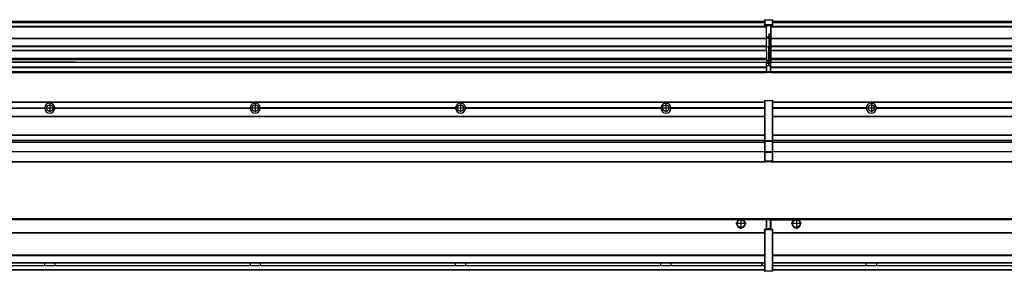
# Model space of a CAD drawing. Header units: inches. Extents: x -381 to 29822, y -418 to 176.
# Tile 29 of 49: x 11124 to 12083, y -154 to 90. Entities that reach past the tile are written whole.
import ezdxf

# ---------------------------------------------------------------- set-up
doc = ezdxf.new("R2010")
doc.units = ezdxf.units.IN
doc.linetypes.add('DOT_CENTER', pattern=[14, 12, -1, 0, -1])
doc.layers.add('1', color=7, linetype='Continuous')

# ---------------------------------------------------------------- blocks, each defined once
blk = doc.blocks.new('Modulos_intermedio__FL-14__8__21', base_point=(11855.18, -48.03))
at = {"color": 7, "linetype": 'Continuous'}
for p, q in [((11856.88, 10.47), (13249.18, 10.47)), ((11856.88, 10.22), (13249.18, 10.22)), ((11876.43, 10.47), (11876.48, 10.52)), ((11876.48, 10.52), (11883.88, 10.52)), ((11883.93, 10.47), (11883.88, 10.52)), ((11948.29, 4.77), (11856.88, 4.77)), ((11948.28, 4.47), (11856.88, 4.47)), ((11948.29, 4.17), (11856.88, 4.17)), ((11948.28, 4.47), (11948.29, 4.77)), ((11948.29, 4.17), (11948.28, 4.47)), ((11950.45, 6.05), (11950.44, 6.04)), ((11950.44, 2.91), (11950.45, 2.89)), ((12148.29, 4.77), (11958.07, 4.77)), ((11958.07, 4.77), (11958.08, 4.47)), ((11958.08, 4.47), (11958.07, 4.17)), ((12148.29, 4.17), (11958.07, 4.17)), ((12148.28, 4.47), (11958.08, 4.47)), ((11856.88, -3.53), (13249.18, -3.53)), ((11856.88, -3.78), (13249.18, -3.78)), ((13249.18, -4.03), (11856.88, -4.03)), ((11856.88, -21.53), (13249.18, -21.53)), ((11856.88, -21.78), (13249.18, -21.78)), ((11856.88, -26.73), (13249.18, -26.73)), ((11856.88, -26.82), (13249.18, -26.82)), ((11856.88, -28.37), (13249.18, -28.37)), ((11856.88, -28.53), (13249.18, -28.53)), ((11856.88, -28.65), (13249.18, -28.65)), ((13249.18, -38.02), (11856.88, -38.02)), ((13249.18, -38.11), (11856.88, -38.11)), ((11855.18, -47.53), (11855.18, -48.03)), ((11856.63, -47.53), (13249.43, -47.53)), ((11855.18, -48.03), (13251.18, -48.03))]:
    blk.add_line(p, q, dxfattribs=at)
blk.add_circle((11953.18, 4.47), 3.15, dxfattribs=at)
for start, end in [(3.5101, 176.4899), (183.51008, 356.48992)]:
    blk.add_arc((11953.18, 4.47), 4.9, start, end, dxfattribs=at)
at = {"layer": '1', "color": 2, "linetype": 'DOT_CENTER'}
for p, q in [((11957.33, 4.47), (11949.03, 4.47)), ((11953.18, 8.62), (11953.18, 0.32))]:
    blk.add_line(p, q, dxfattribs=at)
blk = doc.blocks.new('Modulos_intermedio__FL-14__7__25', base_point=(10455.18, -48.03))
at = {"color": 7, "linetype": 'Continuous'}
for p, q in [((10456.88, 10.47), (11849.18, 10.47)), ((10456.88, 10.22), (11849.18, 10.22)), ((11822.43, 10.47), (11822.48, 10.52)), ((11822.48, 10.52), (11829.88, 10.52)), ((11829.93, 10.47), (11829.88, 10.52)), ((11849.18, 11.72), (11849.19, 11.79)), ((11849.18, 11.72), (11849.18, 11.47)), ((11849.18, 11.47), (11849.43, 11.47)), ((11849.18, 11.47), (11849.18, -27.21)), ((11849.19, 11.79), (11849.2, 11.82)), ((11849.2, 11.82), (11849.22, 11.86)), ((11849.22, 11.86), (11849.25, 11.9)), ((11849.25, 11.9), (11849.29, 11.93)), ((11849.29, 11.93), (11849.34, 11.96)), ((11849.34, 11.96), (11849.36, 11.96)), ((11849.36, 11.96), (11849.43, 11.97)), ((11849.43, 11.97), (11856.63, 11.97)), ((11849.43, 11.97), (11849.43, 11.47)), ((11849.43, 11.47), (11849.43, -27.21)), ((11856.63, 11.47), (11849.43, 11.47)), ((11856.7, 11.96), (11856.63, 11.97)), ((11856.63, 11.97), (11856.63, 11.47)), ((11856.63, 11.47), (11856.63, -27.21)), ((11856.88, 11.47), (11856.63, 11.47)), ((11856.72, 11.96), (11856.7, 11.96)), ((11856.76, 11.93), (11856.72, 11.96)), ((11856.8, 11.9), (11856.76, 11.93)), ((11856.84, 11.86), (11856.8, 11.9)), ((11856.86, 11.82), (11856.84, 11.86)), ((11856.87, 11.79), (11856.86, 11.82)), ((11856.88, 11.72), (11856.87, 11.79)), ((11856.88, 11.72), (11856.88, 11.47)), ((11856.88, 11.47), (11856.88, -27.21)), ((10958.07, 4.77), (11148.29, 4.77)), ((11148.29, 4.17), (10958.07, 4.17)), ((11148.28, 4.47), (10958.08, 4.47)), ((11148.28, 4.47), (11148.29, 4.77)), ((11148.29, 4.17), (11148.28, 4.47)), ((11158.07, 4.77), (11348.29, 4.77)), ((11158.07, 4.77), (11158.08, 4.47)), ((11158.08, 4.47), (11158.07, 4.17)), ((11348.29, 4.17), (11158.07, 4.17)), ((11348.28, 4.47), (11158.08, 4.47)), ((11348.28, 4.47), (11348.29, 4.77)), ((11348.29, 4.17), (11348.28, 4.47)), ((11548.29, 4.77), (11358.07, 4.77)), ((11358.08, 4.47), (11358.07, 4.77)), ((11358.07, 4.17), (11358.08, 4.47)), ((11548.29, 4.17), (11358.07, 4.17)), ((11548.28, 4.47), (11358.08, 4.47)), ((11548.29, 4.77), (11548.28, 4.47)), ((11548.28, 4.47), (11548.29, 4.17)), ((11558.08, 4.47), (11558.07, 4.77)), ((11748.29, 4.77), (11558.07, 4.77)), ((11558.07, 4.17), (11558.08, 4.47)), ((11748.29, 4.17), (11558.07, 4.17)), ((11748.28, 4.47), (11558.08, 4.47)), ((11748.29, 4.77), (11748.28, 4.47)), ((11748.28, 4.47), (11748.29, 4.17)), ((11849.18, 4.77), (11758.07, 4.77)), ((11758.08, 4.47), (11758.07, 4.77)), ((11758.07, 4.17), (11758.08, 4.47)), ((11849.18, 4.17), (11758.07, 4.17)), ((11849.18, 4.47), (11758.08, 4.47)), ((10456.88, -3.53), (11849.18, -3.53)), ((10456.88, -3.78), (11849.18, -3.78)), ((11849.18, -4.03), (10456.88, -4.03)), ((10456.88, -21.53), (11849.18, -21.53)), ((10456.88, -21.78), (11849.18, -21.78)), ((10456.88, -26.73), (11849.18, -26.73)), ((10456.88, -26.82), (11849.18, -26.82)), ((10456.88, -28.37), (11849.18, -28.37)), ((10456.88, -28.53), (11849.18, -28.53)), ((10456.88, -28.65), (11849.18, -28.65)), ((11849.18, -27.21), (11849.18, -27.52)), ((11849.18, -27.21), (11849.43, -27.21)), ((11849.18, -27.52), (11849.19, -27.54)), ((11849.18, -27.52), (11849.18, -38.19)), ((11849.19, -27.54), (11849.22, -27.57)), ((11849.22, -27.57), (11849.25, -27.59)), ((11849.25, -27.59), (11849.29, -27.6)), ((11849.29, -27.6), (11849.34, -27.61)), ((11849.34, -27.61), (11849.36, -27.61)), ((11849.36, -27.61), (11849.43, -27.62)), ((11849.43, -27.21), (11856.63, -27.21)), ((11849.43, -27.21), (11849.43, -27.62)), ((11849.43, -27.62), (11856.63, -27.62)), ((11849.43, -27.62), (11849.43, -38.3)), ((11856.88, -27.21), (11856.63, -27.21)), ((11856.63, -27.21), (11856.63, -27.62)), ((11856.7, -27.61), (11856.63, -27.62)), ((11856.63, -27.62), (11856.63, -38.3)), ((11856.72, -27.61), (11856.7, -27.61)), ((11856.76, -27.6), (11856.72, -27.61)), ((11856.8, -27.59), (11856.76, -27.6)), ((11856.84, -27.57), (11856.8, -27.59)), ((11856.87, -27.54), (11856.84, -27.57)), ((11856.88, -27.52), (11856.87, -27.54)), ((11856.88, -27.21), (11856.88, -27.52)), ((11856.88, -27.52), (11856.88, -38.19)), ((11849.18, -38.02), (10456.88, -38.02)), ((11849.18, -38.11), (10456.88, -38.11)), ((11849.18, -38.19), (11849.19, -38.22)), ((11849.18, -38.19), (11849.18, -38.71)), ((11849.19, -38.22), (11849.22, -38.25)), ((11849.22, -38.25), (11849.25, -38.27)), ((11849.25, -38.27), (11849.29, -38.28)), ((11849.29, -38.28), (11849.34, -38.29)), ((11849.34, -38.29), (11849.36, -38.29)), ((11849.36, -38.29), (11849.43, -38.3)), ((11849.43, -38.3), (11849.43, -38.71)), ((11856.63, -38.3), (11849.43, -38.3)), ((11856.7, -38.29), (11856.63, -38.3)), ((11856.63, -38.3), (11856.63, -38.71)), ((11856.72, -38.29), (11856.7, -38.29)), ((11856.76, -38.28), (11856.72, -38.29)), ((11856.8, -38.27), (11856.76, -38.28)), ((11856.84, -38.25), (11856.8, -38.27)), ((11856.87, -38.22), (11856.84, -38.25)), ((11856.88, -38.19), (11856.87, -38.22)), ((11856.88, -38.19), (11856.88, -38.71)), ((10456.63, -47.53), (11849.43, -47.53)), ((11849.18, -38.71), (11849.43, -38.71)), ((11849.18, -38.71), (11849.18, -47.03)), ((11849.18, -47.03), (11849.43, -47.03)), ((11849.18, -47.03), (11849.18, -47.28)), ((11849.18, -47.28), (11849.19, -47.34)), ((11849.19, -47.34), (11849.2, -47.37)), ((11849.2, -47.37), (11849.22, -47.41)), ((11849.22, -47.41), (11849.25, -47.45)), ((11849.25, -47.45), (11849.29, -47.49)), ((11849.29, -47.49), (11849.34, -47.51)), ((11849.34, -47.51), (11849.36, -47.52)), ((11849.36, -47.52), (11849.43, -47.53)), ((11849.43, -38.71), (11849.43, -47.03)), ((11856.63, -38.71), (11849.43, -38.71)), ((11849.43, -47.03), (11856.63, -47.03)), ((11849.43, -47.03), (11849.43, -47.53)), ((11849.43, -47.53), (11856.63, -47.53)), ((11851.18, -47.53), (11851.18, -48.03)), ((11856.88, -38.71), (11856.63, -38.71)), ((11856.63, -38.71), (11856.63, -47.03)), ((11856.63, -47.03), (11856.63, -47.53)), ((11856.88, -47.03), (11856.63, -47.03)), ((11856.7, -47.52), (11856.63, -47.53)), ((11856.72, -47.51), (11856.7, -47.52)), ((11856.76, -47.49), (11856.72, -47.51)), ((11856.8, -47.45), (11856.76, -47.49)), ((11856.84, -47.41), (11856.8, -47.45)), ((11856.86, -47.37), (11856.84, -47.41)), ((11856.87, -47.34), (11856.86, -47.37)), ((11856.88, -47.28), (11856.87, -47.34)), ((11856.88, -38.71), (11856.88, -47.03)), ((11856.88, -47.03), (11856.88, -47.28)), ((10455.18, -48.03), (11851.18, -48.03))]:
    blk.add_line(p, q, dxfattribs=at)
for centre in [(11153.18, 4.47), (11353.18, 4.47), (11553.18, 4.47), (11753.18, 4.47)]:
    blk.add_circle(centre, 3.15, dxfattribs=at)
for centre, start, end in [((11153.18, 4.47), 3.5101, 176.4899), ((11153.18, 4.47), 183.51008, 356.48992), ((11353.18, 4.47), 3.5101, 176.4899), ((11353.18, 4.47), 183.51008, 356.48992), ((11553.18, 4.47), 3.5101, 176.4899), ((11553.18, 4.47), 183.51008, 356.48992), ((11753.18, 4.47), 3.5101, 176.4899), ((11753.18, 4.47), 183.51008, 356.48992)]:
    blk.add_arc(centre, 4.9, start, end, dxfattribs=at)
at = {"layer": '1', "color": 2, "linetype": 'DOT_CENTER'}
for p, q in [((11157.33, 4.47), (11149.03, 4.47)), ((11153.18, 8.62), (11153.18, 0.32)), ((11357.33, 4.47), (11349.03, 4.47)), ((11353.18, 8.62), (11353.18, 0.32)), ((11557.33, 4.47), (11549.03, 4.47)), ((11553.18, 8.62), (11553.18, 0.32)), ((11757.33, 4.47), (11749.03, 4.47)), ((11753.18, 8.62), (11753.18, 0.32))]:
    blk.add_line(p, q, dxfattribs=at)
blk = doc.blocks.new('F-288__38', base_point=(621.12, -75.97))
for name, p in [('Modulos_intermedio__FL-14__7__25', (10455.18, -48.03)), ('Modulos_intermedio__FL-14__8__21', (11855.18, -48.03))]:
    blk.add_blockref(name, p)
blk = doc.blocks.new('Alzado2', base_point=(2889, -32))
blk.add_blockref('F-288__38', (621.12, -75.97))
blk = doc.blocks.new('Modulos_intermedio__FL-14__8__50', base_point=(11855.18, 38.97))
at = {"color": 7, "linetype": 'Continuous'}
for p, q in [((11856.88, 88.97), (13249.18, 88.97)), ((11856.88, 88.96), (13249.18, 88.96)), ((11856.88, 88.35), (13249.18, 88.35)), ((11856.88, 88.03), (13249.18, 88.03)), ((11856.88, 87.7), (13249.18, 87.7)), ((11855.18, 84.47), (11855.18, 83.99)), ((11855.18, 83.99), (11855.18, 83.97)), ((13251.18, 83.99), (11855.18, 83.99)), ((11855.18, 83.97), (11855.18, 83.47)), ((11855.18, 83.97), (13251.18, 83.97)), ((11855.18, 83.47), (11855.18, 72.41)), ((11855.18, 83.47), (13251.18, 83.47)), ((11855.18, 72.41), (11855.18, 72.16)), ((11855.18, 72.41), (13251.18, 72.41)), ((11855.18, 72.16), (13251.18, 72.16)), ((11855.18, 72.16), (11855.18, 64.79)), ((13251.18, 64.79), (11855.18, 64.79)), ((11855.18, 64.79), (11855.18, 64.54)), ((11855.18, 64.54), (11855.18, 60.91)), ((11855.18, 64.54), (13251.18, 64.54)), ((11855.18, 60.91), (11855.18, 60.41)), ((11855.18, 60.91), (13251.18, 60.91)), ((11855.18, 60.41), (13251.18, 60.41)), ((11855.18, 60.41), (11855.18, 59.42)), ((11855.18, 59.42), (11855.18, 53.15)), ((11855.18, 53.15), (11855.18, 51.48)), ((11855.18, 53.15), (13251.18, 53.15)), ((13251.18, 51.48), (11855.18, 51.48)), ((11855.18, 51.48), (11855.18, 51.37)), ((11855.18, 51.37), (11855.18, 49.19)), ((11855.18, 49.19), (11855.18, 49.16)), ((11855.18, 49.19), (12169.43, 49.19)), ((11855.18, 44.48), (11855.18, 49.16)), ((11855.18, 49.16), (12169.43, 49.16)), ((11855.18, 44.48), (11855.18, 44.04)), ((11855.18, 44.48), (13251.13, 44.48)), ((11855.18, 39.97), (11855.18, 44.04)), ((11855.18, 44.04), (13251.13, 44.04)), ((11855.18, 39.97), (11855.18, 39.47)), ((11855.18, 39.97), (13251.13, 39.97)), ((11855.18, 39.47), (11855.18, 39.22)), ((11855.18, 39.47), (13251.13, 39.47)), ((11855.18, 39.22), (11855.18, 38.97)), ((11855.18, 39.22), (13251.13, 39.22)), ((11855.18, 38.97), (13251.13, 38.97))]:
    blk.add_line(p, q, dxfattribs=at)
blk = doc.blocks.new('Modulos_intermedio__FL-14__7__54', base_point=(10455.18, 38.97))
at = {"color": 7, "linetype": 'Continuous'}
for p, q in [((10456.88, 88.97), (11849.18, 88.97)), ((10456.88, 88.96), (11849.18, 88.96)), ((10456.88, 88.35), (11849.18, 88.35)), ((10456.88, 88.03), (11849.18, 88.03)), ((10456.88, 87.7), (11849.18, 87.7)), ((11849.18, 90.22), (11849.19, 90.29)), ((11849.18, 90.22), (11849.2, 90.24)), ((11849.18, 90.16), (11849.18, 90.22)), ((11849.18, 90.22), (11849.18, 90.16)), ((11849.18, 90.16), (11849.18, 85.33)), ((11849.19, 90.29), (11849.2, 90.32)), ((11849.2, 90.32), (11849.22, 90.36)), ((11849.2, 90.24), (11849.22, 90.28)), ((11849.22, 90.36), (11849.25, 90.4)), ((11849.22, 90.28), (11849.25, 90.32)), ((11849.25, 90.4), (11849.29, 90.43)), ((11849.25, 90.32), (11849.29, 90.35)), ((11849.29, 90.43), (11849.34, 90.46)), ((11849.29, 90.35), (11849.34, 90.37)), ((11849.34, 90.46), (11849.36, 90.46)), ((11849.34, 90.37), (11849.36, 90.38)), ((11849.36, 90.46), (11849.43, 90.47)), ((11849.36, 90.38), (11849.43, 90.39)), ((11849.43, 90.47), (11856.63, 90.47)), ((11849.43, 90.47), (11849.43, 90.39)), ((11849.43, 90.39), (11856.63, 90.39)), ((11849.43, 90.39), (11849.43, 85.56)), ((11856.7, 90.46), (11856.63, 90.47)), ((11856.63, 90.47), (11856.63, 90.39)), ((11856.7, 90.38), (11856.63, 90.39)), ((11856.63, 90.39), (11856.63, 85.56)), ((11856.72, 90.46), (11856.7, 90.46)), ((11856.72, 90.37), (11856.7, 90.38)), ((11856.76, 90.43), (11856.72, 90.46)), ((11856.76, 90.35), (11856.72, 90.37)), ((11856.8, 90.4), (11856.76, 90.43)), ((11856.8, 90.32), (11856.76, 90.35)), ((11856.84, 90.36), (11856.8, 90.4)), ((11856.84, 90.28), (11856.8, 90.32)), ((11856.86, 90.32), (11856.84, 90.36)), ((11856.86, 90.24), (11856.84, 90.28)), ((11856.87, 90.29), (11856.86, 90.32)), ((11856.88, 90.22), (11856.86, 90.24)), ((11856.88, 90.22), (11856.87, 90.29)), ((11856.88, 90.16), (11856.88, 90.22)), ((11856.88, 90.22), (11856.88, 90.16)), ((11856.88, 90.16), (11856.88, 85.33)), ((11851.18, 83.99), (10455.18, 83.99)), ((10455.18, 83.97), (11851.18, 83.97)), ((10455.18, 83.47), (11851.18, 83.47)), ((11849.18, 85.33), (11849.19, 85.4)), ((11849.18, 85.33), (11849.18, 85.22)), ((11849.18, 85.22), (11849.19, 85.29)), ((11849.18, 85.22), (11849.18, 84.97)), ((11849.18, 84.97), (11849.18, 84.72)), ((11849.18, 84.97), (11849.43, 84.97)), ((11849.19, 84.66), (11849.18, 84.72)), ((11849.19, 85.4), (11849.2, 85.42)), ((11849.19, 85.29), (11849.2, 85.32)), ((11849.2, 84.63), (11849.19, 84.66)), ((11849.2, 85.42), (11849.22, 85.46)), ((11849.2, 85.32), (11849.22, 85.36)), ((11849.22, 84.59), (11849.2, 84.63)), ((11849.22, 85.46), (11849.25, 85.5)), ((11849.22, 85.36), (11849.25, 85.4)), ((11849.22, 85.36), (11849.25, 85.4)), ((11849.25, 84.55), (11849.22, 84.59)), ((11849.25, 85.5), (11849.29, 85.53)), ((11849.25, 85.4), (11849.29, 85.43)), ((11849.29, 84.51), (11849.25, 84.55)), ((11849.29, 85.53), (11849.34, 85.55)), ((11849.29, 85.43), (11849.34, 85.46)), ((11849.29, 85.43), (11849.34, 85.46)), ((11849.34, 84.49), (11849.29, 84.51)), ((11849.34, 85.55), (11849.36, 85.55)), ((11849.34, 85.46), (11849.36, 85.46)), ((11849.36, 84.48), (11849.34, 84.49)), ((11849.36, 85.55), (11849.43, 85.56)), ((11849.36, 85.46), (11849.43, 85.47)), ((11849.43, 84.47), (11849.36, 84.48)), ((11849.43, 85.56), (11849.43, 85.47)), ((11856.63, 85.56), (11849.43, 85.56)), ((11849.43, 85.47), (11856.63, 85.47)), ((11849.43, 85.47), (11849.43, 84.97)), ((11849.43, 84.97), (11851.18, 84.97)), ((11849.43, 84.97), (11849.43, 84.47)), ((11849.43, 84.47), (11851.18, 84.47)), ((11851.18, 84.97), (11851.18, 83.97)), ((11851.18, 84.97), (11854.88, 84.97)), ((11851.18, 83.97), (11851.18, 83.47)), ((11851.18, 72.41), (11851.18, 83.47)), ((11854.88, 84.97), (11856.63, 84.97)), ((11854.88, 84.97), (11854.88, 77.44)), ((11854.88, 84.47), (11856.63, 84.47)), ((11854.88, 79.65), (11855.18, 79.58)), ((11854.88, 78.12), (11855.18, 78.12)), ((11854.88, 77.6), (11855.18, 77.6)), ((11854.88, 77.44), (11855.18, 77.36)), ((11856.63, 85.56), (11856.63, 85.47)), ((11856.7, 85.55), (11856.63, 85.56)), ((11856.63, 85.47), (11856.63, 84.97)), ((11856.7, 85.46), (11856.63, 85.47)), ((11856.63, 84.97), (11856.63, 84.47)), ((11856.88, 84.97), (11856.63, 84.97)), ((11856.63, 84.47), (11856.7, 84.48)), ((11856.72, 85.55), (11856.7, 85.55)), ((11856.72, 85.46), (11856.7, 85.46)), ((11856.7, 84.48), (11856.72, 84.49)), ((11856.76, 85.53), (11856.72, 85.55)), ((11856.72, 85.46), (11856.76, 85.43)), ((11856.76, 85.43), (11856.72, 85.46)), ((11856.72, 84.49), (11856.76, 84.51)), ((11856.8, 85.5), (11856.76, 85.53)), ((11856.8, 85.4), (11856.76, 85.43)), ((11856.76, 84.51), (11856.8, 84.55)), ((11856.84, 85.46), (11856.8, 85.5)), ((11856.8, 85.4), (11856.84, 85.36)), ((11856.84, 85.36), (11856.8, 85.4)), ((11856.8, 84.55), (11856.84, 84.59)), ((11856.86, 85.42), (11856.84, 85.46)), ((11856.86, 85.32), (11856.84, 85.36)), ((11856.84, 84.59), (11856.86, 84.63)), ((11856.87, 85.4), (11856.86, 85.42)), ((11856.87, 85.29), (11856.86, 85.32)), ((11856.86, 84.63), (11856.87, 84.66)), ((11856.88, 85.33), (11856.87, 85.4)), ((11856.88, 85.22), (11856.87, 85.29)), ((11856.87, 84.66), (11856.88, 84.72)), ((11856.88, 85.33), (11856.88, 85.22)), ((11856.88, 85.22), (11856.88, 84.97)), ((11856.88, 84.97), (11856.88, 84.72)), ((10455.18, 72.41), (11851.18, 72.41)), ((10455.18, 72.16), (11851.18, 72.16)), ((11853.43, 73.5), (11851.18, 73.5)), ((11853.43, 73), (11851.18, 73)), ((11851.18, 72.5), (11853.43, 72.5)), ((11851.18, 72.41), (11851.18, 72.16)), ((11851.18, 64.79), (11851.18, 72.16)), ((11853.43, 76.45), (11853.43, 73.5)), ((11854.88, 76.45), (11853.43, 76.45)), ((11853.43, 73.5), (11853.68, 73.5)), ((11853.43, 73), (11853.43, 73.5)), ((11853.43, 73), (11853.43, 72.5)), ((11853.68, 72.5), (11853.43, 72.5)), ((11853.43, 72.5), (11853.43, 63.97)), ((11853.68, 73.19), (11853.67, 73.21)), ((11853.68, 76.45), (11853.68, 73.5)), ((11853.68, 76.3), (11854.88, 76.3)), ((11853.68, 73.25), (11853.68, 73.5)), ((11853.68, 73.19), (11853.68, 72.5)), ((11853.68, 63.97), (11853.68, 72.5)), ((11854.88, 76.45), (11855.18, 76.53)), ((11854.88, 76.3), (11854.88, 76.45)), ((11855.18, 76.3), (11854.88, 76.3)), ((11854.88, 63.97), (11854.88, 76.3)), ((11851.18, 64.79), (10455.18, 64.79)), ((10455.18, 64.54), (11851.18, 64.54)), ((10455.18, 60.91), (11851.18, 60.91)), ((10455.18, 60.41), (11851.18, 60.41)), ((11851.18, 64.79), (11851.18, 64.54)), ((11851.18, 60.91), (11851.18, 64.54)), ((11853.43, 63.97), (11851.18, 63.97)), ((11851.18, 60.91), (11851.18, 60.41)), ((11851.18, 60.41), (11851.18, 59.42)), ((11851.18, 59.42), (11851.18, 53.15)), ((11853.43, 50.98), (11853.43, 63.97)), ((11853.43, 63.97), (11853.68, 63.97)), ((11853.68, 50.98), (11853.68, 63.97)), ((11853.68, 63.97), (11854.88, 63.97)), ((11854.88, 49.58), (11854.88, 63.97)), ((11855.18, 63.97), (11854.88, 63.97)), ((10455.18, 53.15), (11851.18, 53.15)), ((11851.18, 51.48), (10455.18, 51.48)), ((11169.43, 49.19), (10978.18, 49.19)), ((10978.18, 49.16), (11169.43, 49.16)), ((11169.43, 49.19), (11169.43, 49.18)), ((11178.18, 49.19), (11169.43, 49.19)), ((11169.43, 49.18), (11169.43, 49.16)), ((11169.43, 49.18), (11178.18, 49.18)), ((11169.43, 49.16), (11178.18, 49.16)), ((11178.18, 49.19), (11178.18, 49.18)), ((11178.18, 49.19), (11851.18, 49.19)), ((11178.18, 49.18), (11178.18, 49.16)), ((11178.18, 49.16), (11851.18, 49.16)), ((11851.18, 53.15), (11851.18, 51.48)), ((11851.18, 51.48), (11851.18, 51.37)), ((11851.18, 51.37), (11851.18, 49.19)), ((11853.43, 50.98), (11851.18, 50.98)), ((11853.43, 49.98), (11851.18, 49.98)), ((11851.18, 49.19), (11851.18, 49.16)), ((11851.18, 47.58), (11851.18, 49.16)), ((11853.43, 48.98), (11851.18, 48.98)), ((11853.43, 49.98), (11853.43, 50.98)), ((11853.43, 50.98), (11853.68, 50.98)), ((11853.43, 49.98), (11853.43, 48.98)), ((11853.43, 47.91), (11853.43, 48.98)), ((11853.68, 48.98), (11853.43, 48.98)), ((11853.68, 49.73), (11853.68, 50.98)), ((11853.68, 49.73), (11853.68, 48.98)), ((11853.68, 49.58), (11854.88, 49.58)), ((11853.68, 47.66), (11853.68, 48.98)), ((11853.68, 48.93), (11854.88, 48.93)), ((11854.88, 48.93), (11854.88, 49.58)), ((11855.18, 49.58), (11854.88, 49.58)), ((11854.88, 48.93), (11854.88, 47.33)), ((11854.88, 48.93), (11855.18, 48.85)), ((10455.18, 44.48), (11851.13, 44.48)), ((10455.18, 44.04), (11851.13, 44.04)), ((10455.18, 39.97), (11851.13, 39.97)), ((10455.18, 39.47), (11851.13, 39.47)), ((10455.18, 39.22), (11851.13, 39.22)), ((10455.18, 38.97), (11851.13, 38.97)), ((11851.13, 44.48), (11851.13, 47.58)), ((11851.13, 47.58), (11851.18, 47.58)), ((11851.13, 45.47), (11851.18, 45.48)), ((11851.13, 44.48), (11851.18, 44.48)), ((11851.13, 44.48), (11851.13, 44.04)), ((11851.13, 39.97), (11851.13, 44.04)), ((11851.18, 40.48), (11851.13, 40.48)), ((11851.13, 39.97), (11851.13, 39.47)), ((11851.13, 39.22), (11851.13, 39.47)), ((11851.13, 39.22), (11851.13, 38.97)), ((11853.43, 47.91), (11851.18, 47.91)), ((11851.18, 46), (11851.18, 47.58)), ((11851.18, 46), (11853.43, 46)), ((11851.18, 46), (11851.18, 39.97)), ((11851.18, 39.97), (11854.63, 39.97)), ((11851.18, 39.97), (11851.18, 39.47)), ((11851.18, 39.47), (11854.63, 39.47)), ((11853.43, 46), (11853.43, 47.91)), ((11853.43, 47.91), (11853.52, 47.89)), ((11853.43, 46), (11854.88, 46)), ((11853.52, 47.89), (11853.6, 47.83)), ((11853.6, 47.83), (11853.66, 47.75)), ((11853.66, 47.75), (11853.68, 47.66)), ((11853.68, 46), (11853.68, 47.66)), ((11855.18, 45.08), (11854.63, 44.93)), ((11854.63, 44.93), (11854.63, 39.97)), ((11854.63, 39.97), (11854.63, 39.47)), ((11854.88, 39.97), (11854.63, 39.97)), ((11854.88, 47.33), (11854.88, 46)), ((11855.18, 45.92), (11854.88, 46)), ((11854.88, 45), (11855.18, 45.08)), ((11854.88, 45), (11854.88, 39.97)), ((11854.88, 44.81), (11855.18, 44.87)), ((11854.88, 41.31), (11855.18, 41.37)), ((11854.88, 40.83), (11855.18, 40.91)), ((11854.88, 39.97), (11854.88, 39.72))]:
    blk.add_line(p, q, dxfattribs=at)
for centre, start, end in [((11853.43, 73.25), 270, 0), ((11853.43, 49.73), 0, 90), ((11854.63, 39.72), 270, 0)]:
    blk.add_arc(centre, 0.25, start, end, dxfattribs=at)
blk = doc.blocks.new('F-288__67', base_point=(621.12, 38.97))
for name, p in [('Modulos_intermedio__FL-14__7__54', (10455.18, 38.97)), ('Modulos_intermedio__FL-14__8__50', (11855.18, 38.97))]:
    blk.add_blockref(name, p)
blk = doc.blocks.new('Inferior2', base_point=(2889, 64.72))
blk.add_blockref('F-288__67', (621.12, 38.97))
blk = doc.blocks.new('Modulos_intermedio__FL-14__8__76', base_point=(11855.18, -154.47))
at = {"color": 7, "linetype": 'Continuous'}
for p, q in [((11855.18, -102.97), (11855.18, -104.47)), ((11855.18, -102.97), (13251.13, -102.97)), ((11855.18, -104.47), (11877.77, -104.47)), ((11855.18, -104.47), (11855.18, -113.47)), ((11877.77, -104.47), (11878.72, -103.98)), ((11878.72, -103.98), (11880.18, -103.72)), ((11880.18, -103.72), (11881.63, -103.98)), ((11881.63, -103.98), (11882.59, -104.47)), ((13223.77, -104.47), (11882.59, -104.47)), ((11856.88, -116.72), (13249.18, -116.72)), ((11856.88, -116.97), (13249.18, -116.97)), ((13249.18, -117.22), (11856.88, -117.22)), ((13249.18, -138.72), (11856.88, -138.72)), ((13249.18, -138.97), (11856.88, -138.97)), ((11856.88, -139.22), (13249.18, -139.22)), ((11856.88, -145.97), (13249.18, -145.97)), ((11856.88, -146.22), (13249.18, -146.22)), ((11856.88, -148.72), (13249.18, -148.72)), ((11856.88, -148.97), (13249.18, -148.97)), ((11856.88, -152.72), (13249.18, -152.72)), ((11856.88, -152.97), (13249.18, -152.97)), ((11948.28, -146.3), (11948.28, -146.22)), ((11948.28, -146.35), (11948.28, -146.3)), ((11948.29, -147.07), (11948.28, -146.35)), ((11948.28, -148.6), (11948.29, -147.56)), ((11948.28, -148.72), (11948.28, -148.6)), ((11948.29, -147.56), (11948.29, -147.07)), ((11958.08, -146.35), (11958.07, -146.75)), ((11958.07, -146.75), (11958.07, -147.72)), ((11958.07, -147.72), (11958.08, -148.43)), ((11958.08, -146.22), (11958.08, -146.3)), ((11958.08, -146.3), (11958.08, -146.35)), ((11958.08, -148.43), (11958.08, -148.59)), ((11958.08, -148.59), (11958.08, -148.65)), ((11958.08, -148.65), (11958.08, -148.72))]:
    blk.add_line(p, q, dxfattribs=at)
for radius in [4, 3.7]:
    blk.add_circle((11880.18, -107.97), radius, dxfattribs=at)
blk.add_arc((11880.18, -107.97), 4.25, 124.56032, 55.43968, dxfattribs=at)
at = {"layer": '1', "color": 2, "linetype": 'DOT_CENTER'}
for p, q in [((11880.18, -102.97), (11880.18, -112.97)), ((11885.18, -107.97), (11875.18, -107.97))]:
    blk.add_line(p, q, dxfattribs=at)
blk = doc.blocks.new('Modulos_intermedio__FL-14__7__80', base_point=(10455.18, -154.47))
at = {"color": 7, "linetype": 'Continuous'}
for p, q in [((10455.18, -102.97), (11851.13, -102.97)), ((11823.77, -104.47), (10482.59, -104.47)), ((11824.72, -103.98), (11823.77, -104.47)), ((11826.18, -103.72), (11824.72, -103.98)), ((11827.63, -103.98), (11826.18, -103.72)), ((11828.59, -104.47), (11827.63, -103.98)), ((11851.13, -104.47), (11828.59, -104.47)), ((11851.13, -104.47), (11851.13, -102.97)), ((11851.13, -111.58), (11851.13, -104.47)), ((11851.18, -104.48), (11851.13, -104.48)), ((11854.63, -103.47), (11851.18, -103.47)), ((11851.18, -103.47), (11851.18, -103.97)), ((11851.18, -103.97), (11851.18, -111.58)), ((11851.18, -103.97), (11854.63, -103.97)), ((11854.63, -103.47), (11854.63, -103.97)), ((11854.88, -103.97), (11854.63, -103.97)), ((11854.63, -103.97), (11854.63, -112.97)), ((11854.88, -103.72), (11854.88, -103.97)), ((11854.88, -103.97), (11854.88, -112.97)), ((11854.88, -104.83), (11855.18, -104.91)), ((11849.18, -113.72), (11849.19, -113.66)), ((11849.18, -113.72), (11849.18, -113.97)), ((11849.18, -113.97), (11849.18, -153.97)), ((11849.18, -113.97), (11849.43, -113.97)), ((11849.19, -113.66), (11849.2, -113.63)), ((11849.2, -113.63), (11849.22, -113.59)), ((11849.22, -113.59), (11849.25, -113.55)), ((11849.25, -113.55), (11849.29, -113.51)), ((11849.29, -113.51), (11849.34, -113.49)), ((11849.34, -113.49), (11849.36, -113.48)), ((11849.36, -113.48), (11849.43, -113.47)), ((11851.18, -113.47), (11849.43, -113.47)), ((11849.43, -113.47), (11849.43, -113.97)), ((11856.63, -113.97), (11849.43, -113.97)), ((11849.43, -113.97), (11849.43, -153.97)), ((11851.18, -105.48), (11851.13, -105.48)), ((11851.13, -109.47), (11851.18, -109.48)), ((11851.18, -111.58), (11851.13, -111.58)), ((11851.18, -113.47), (11851.18, -111.58)), ((11854.63, -112.97), (11851.18, -112.97)), ((11854.88, -113.47), (11851.18, -113.47)), ((11854.63, -112.97), (11854.63, -113.47)), ((11854.88, -112.97), (11854.63, -112.97)), ((11854.88, -106.47), (11855.18, -106.47)), ((11854.88, -107.48), (11855.18, -107.48)), ((11854.88, -111.93), (11855.18, -112.01)), ((11854.88, -112.97), (11854.88, -113.26)), ((11854.88, -113.26), (11854.88, -113.47)), ((11856.63, -113.47), (11854.88, -113.47)), ((11856.7, -113.48), (11856.63, -113.47)), ((11856.63, -113.47), (11856.63, -113.97)), ((11856.88, -113.97), (11856.63, -113.97)), ((11856.63, -113.97), (11856.63, -153.97)), ((11856.72, -113.49), (11856.7, -113.48)), ((11856.76, -113.51), (11856.72, -113.49)), ((11856.8, -113.55), (11856.76, -113.51)), ((11856.84, -113.59), (11856.8, -113.55)), ((11856.86, -113.63), (11856.84, -113.59)), ((11856.87, -113.66), (11856.86, -113.63)), ((11856.88, -113.72), (11856.87, -113.66)), ((11856.88, -113.72), (11856.88, -113.97)), ((11856.88, -113.97), (11856.88, -153.97)), ((10456.88, -116.72), (11849.18, -116.72)), ((10456.88, -116.97), (11849.18, -116.97)), ((11849.18, -117.22), (10456.88, -117.22)), ((11849.18, -138.72), (10456.88, -138.72)), ((11849.18, -138.97), (10456.88, -138.97)), ((10456.88, -139.22), (11849.18, -139.22)), ((10456.88, -145.97), (11849.18, -145.97)), ((10456.88, -146.22), (11849.18, -146.22)), ((10456.88, -148.72), (11849.18, -148.72)), ((10456.88, -148.97), (11849.18, -148.97)), ((10456.88, -152.72), (11849.18, -152.72)), ((10456.88, -152.97), (11849.18, -152.97)), ((11148.28, -146.3), (11148.28, -146.22)), ((11148.28, -146.35), (11148.28, -146.3)), ((11148.29, -146.98), (11148.28, -146.35)), ((11148.28, -148.43), (11148.29, -147.88)), ((11148.28, -148.65), (11148.28, -148.43)), ((11148.28, -148.72), (11148.28, -148.65)), ((11148.29, -147.23), (11148.29, -146.98)), ((11148.29, -147.88), (11148.29, -147.23)), ((11158.08, -146.35), (11158.07, -146.75)), ((11158.07, -146.75), (11158.07, -147.72)), ((11158.07, -147.72), (11158.08, -148.43)), ((11158.08, -146.22), (11158.08, -146.3)), ((11158.08, -146.3), (11158.08, -146.35)), ((11158.08, -148.43), (11158.08, -148.6)), ((11158.08, -148.6), (11158.08, -148.65)), ((11158.08, -148.65), (11158.08, -148.72)), ((11348.28, -146.22), (11348.28, -146.3)), ((11348.28, -146.3), (11348.28, -146.52)), ((11348.28, -146.52), (11348.29, -147.07)), ((11348.29, -147.96), (11348.28, -148.59)), ((11348.28, -148.59), (11348.28, -148.65)), ((11348.28, -148.65), (11348.28, -148.72)), ((11348.29, -147.07), (11348.29, -147.72)), ((11348.29, -147.72), (11348.29, -147.96)), ((11358.08, -146.35), (11358.07, -146.75)), ((11358.07, -146.75), (11358.07, -147.72)), ((11358.07, -147.72), (11358.08, -148.43)), ((11358.08, -146.22), (11358.08, -146.3)), ((11358.08, -146.3), (11358.08, -146.35)), ((11358.08, -148.43), (11358.08, -148.6)), ((11358.08, -148.6), (11358.08, -148.65)), ((11358.08, -148.65), (11358.08, -148.72)), ((11548.28, -146.3), (11548.28, -146.22)), ((11548.28, -146.35), (11548.28, -146.3)), ((11548.29, -146.98), (11548.28, -146.35)), ((11548.28, -148.2), (11548.29, -147.88)), ((11548.28, -148.65), (11548.28, -148.2)), ((11548.28, -148.72), (11548.28, -148.65)), ((11548.29, -147.23), (11548.29, -146.98)), ((11548.29, -147.88), (11548.29, -147.23)), ((11558.08, -146.35), (11558.07, -146.75)), ((11558.07, -146.75), (11558.07, -147.72)), ((11558.07, -147.72), (11558.08, -148.43)), ((11558.08, -146.22), (11558.08, -146.3)), ((11558.08, -146.3), (11558.08, -146.35)), ((11558.08, -148.43), (11558.08, -148.6)), ((11558.08, -148.6), (11558.08, -148.65)), ((11558.08, -148.65), (11558.08, -148.72)), ((11748.28, -146.3), (11748.28, -146.22)), ((11748.28, -146.35), (11748.28, -146.3)), ((11748.29, -146.98), (11748.28, -146.35)), ((11748.28, -148.2), (11748.29, -147.88)), ((11748.28, -148.65), (11748.28, -148.2)), ((11748.28, -148.72), (11748.28, -148.65)), ((11748.29, -147.23), (11748.29, -146.98)), ((11748.29, -147.88), (11748.29, -147.23)), ((11758.07, -147.23), (11758.06, -147.56)), ((11758.06, -147.56), (11758.07, -148.2)), ((11758.08, -146.35), (11758.07, -147.23)), ((11758.07, -148.2), (11758.08, -148.6)), ((11758.08, -146.22), (11758.08, -146.3)), ((11758.08, -146.3), (11758.08, -146.35)), ((11758.08, -148.6), (11758.08, -148.72)), ((11846.18, -146.65), (11846.24, -146.4)), ((11846.18, -146.65), (11846.18, -147.16)), ((11846.18, -147.16), (11846.18, -148.23)), ((11846.18, -148.23), (11846.24, -148.55)), ((11846.24, -146.4), (11846.46, -146.22)), ((11846.24, -148.55), (11846.46, -148.72)), ((11846.6, -146.22), (11846.6, -146.26)), ((11846.6, -146.26), (11846.6, -146.97)), ((11846.6, -146.97), (11846.6, -148.69)), ((11846.6, -148.69), (11846.6, -148.72)), ((11849.18, -153.97), (11849.43, -153.97)), ((11849.18, -153.97), (11849.18, -154.22)), ((11849.18, -154.22), (11849.19, -154.29)), ((11849.19, -154.29), (11849.2, -154.32)), ((11849.2, -154.32), (11849.22, -154.36)), ((11849.22, -154.36), (11849.25, -154.4)), ((11849.25, -154.4), (11849.29, -154.43)), ((11849.29, -154.43), (11849.34, -154.46)), ((11849.34, -154.46), (11849.36, -154.46)), ((11849.36, -154.46), (11849.43, -154.47)), ((11849.43, -153.97), (11856.63, -153.97)), ((11849.43, -153.97), (11849.43, -154.47)), ((11856.63, -154.47), (11849.43, -154.47)), ((11856.88, -153.97), (11856.63, -153.97)), ((11856.63, -153.97), (11856.63, -154.47)), ((11856.7, -154.46), (11856.63, -154.47)), ((11856.72, -154.46), (11856.7, -154.46)), ((11856.76, -154.43), (11856.72, -154.46)), ((11856.8, -154.4), (11856.76, -154.43)), ((11856.84, -154.36), (11856.8, -154.4)), ((11856.86, -154.32), (11856.84, -154.36)), ((11856.87, -154.29), (11856.86, -154.32)), ((11856.88, -154.22), (11856.87, -154.29)), ((11856.88, -153.97), (11856.88, -154.22))]:
    blk.add_line(p, q, dxfattribs=at)
for radius in [4, 3.7]:
    blk.add_circle((11826.18, -107.97), radius, dxfattribs=at)
for centre, radius, start, end in [((11826.18, -107.97), 4.25, 124.56032, 55.43968), ((11854.63, -103.72), 0.25, 0, 90)]:
    blk.add_arc(centre, radius, start, end, dxfattribs=at)
at = {"layer": '1', "color": 2, "linetype": 'DOT_CENTER'}
for p, q in [((11826.18, -102.97), (11826.18, -112.97)), ((11831.18, -107.97), (11821.18, -107.97))]:
    blk.add_line(p, q, dxfattribs=at)
blk = doc.blocks.new('F-288__93', base_point=(621.12, -154.47))
for name, p in [('Modulos_intermedio__FL-14__7__80', (10455.18, -154.47)), ('Modulos_intermedio__FL-14__8__76', (11855.18, -154.47))]:
    blk.add_blockref(name, p)
blk = doc.blocks.new('Superior1', base_point=(2889, -128.72))
blk.add_blockref('F-288__93', (621.12, -154.47))

msp = doc.modelspace()

# ---------------------------------------------------------------- block references
for name, p in [('Inferior2', (2889, 64.72)), ('Alzado2', (2889, -32)), ('Superior1', (2889, -128.72))]:
    msp.add_blockref(name, p)

doc.saveas('drawing.dxf')
